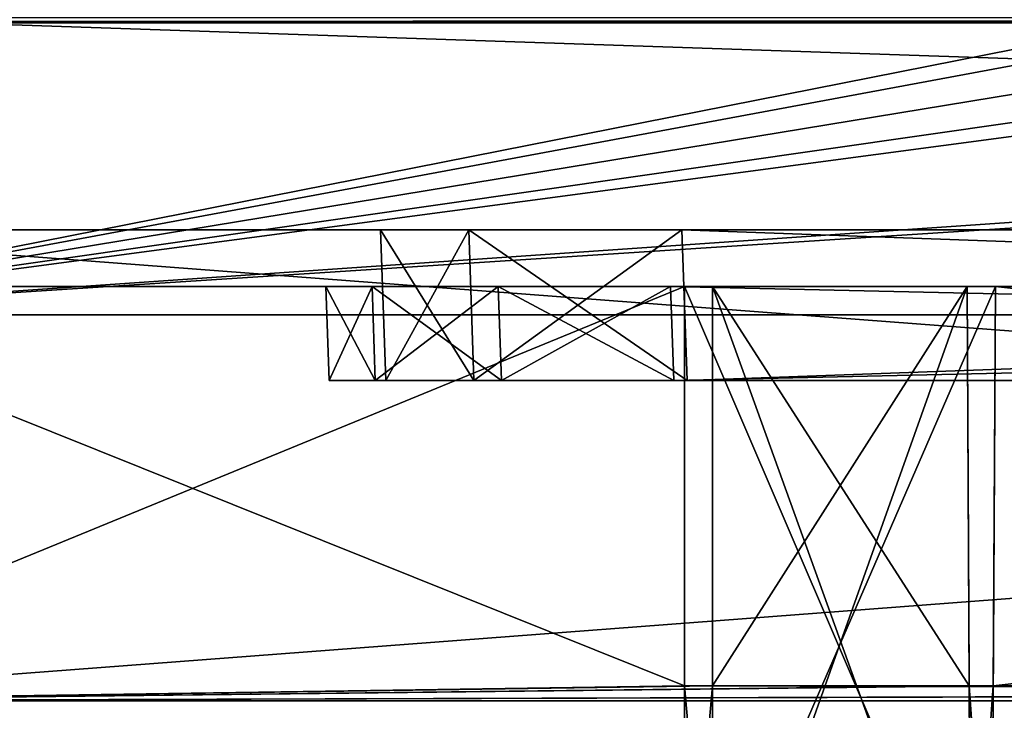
# Model space of a CAD drawing. Header units: millimetres. Extents: x -269 to 269, y -42 to 416.
# Tile 69 of 256: x -218 to -166, y 324 to 361. Entities that reach past the tile are written whole.
import ezdxf

# ---------------------------------------------------------------- set-up
doc = ezdxf.new("R2010")
doc.units = ezdxf.units.MM
doc.header["$LTSCALE"] = 65.185185
for name, color, linetype in [('2087', 7, 'CONTINUOUS'), ('2089', 7, 'CONTINUOUS'), ('2090', 7, 'CONTINUOUS'), ('2091', 7, 'CONTINUOUS'), ('2092', 7, 'CONTINUOUS'), ('2096', 7, 'CONTINUOUS'), ('2097', 7, 'CONTINUOUS'), ('2101', 7, 'CONTINUOUS'), ('2104', 7, 'CONTINUOUS'), ('2105', 7, 'CONTINUOUS'), ('2107', 7, 'CONTINUOUS'), ('2108', 7, 'CONTINUOUS'), ('2115', 7, 'CONTINUOUS'), ('2134', 7, 'CONTINUOUS'), ('2168', 7, 'CONTINUOUS'), ('2169', 7, 'CONTINUOUS'), ('2170', 7, 'CONTINUOUS'), ('2171', 7, 'CONTINUOUS'), ('2173', 7, 'CONTINUOUS'), ('2174', 7, 'CONTINUOUS'), ('2175', 7, 'CONTINUOUS'), ('2176', 7, 'CONTINUOUS'), ('2177', 7, 'CONTINUOUS'), ('2178', 7, 'CONTINUOUS'), ('2210', 7, 'CONTINUOUS'), ('2211', 7, 'CONTINUOUS'), ('2213', 7, 'CONTINUOUS'), ('2214', 7, 'CONTINUOUS'), ('2215', 7, 'CONTINUOUS'), ('2216', 7, 'CONTINUOUS'), ('2217', 7, 'CONTINUOUS'), ('2218', 7, 'CONTINUOUS'), ('2219', 7, 'CONTINUOUS'), ('2220', 7, 'CONTINUOUS'), ('2223', 7, 'CONTINUOUS'), ('2224', 7, 'CONTINUOUS'), ('2226', 7, 'CONTINUOUS'), ('2227', 7, 'CONTINUOUS'), ('2230', 7, 'CONTINUOUS'), ('2233', 7, 'CONTINUOUS'), ('3122', 7, 'CONTINUOUS'), ('3123', 7, 'CONTINUOUS'), ('3181', 7, 'CONTINUOUS'), ('3182', 7, 'CONTINUOUS'), ('3185', 7, 'CONTINUOUS')]:
    doc.layers.add(name, color=color, linetype=linetype)

msp = doc.modelspace()

# ---------------------------------------------------------------- linework, layer by layer
at = {"layer": '2087', "linetype": 'Continuous'}
for points in [[(93.002, 325, -5), (-237.002, 325, -5), (92.301, 325, -8), (93.002, 325, -5)], [(92.301, 325, -8), (-237.002, 325, -5), (-236.301, 325, -8), (92.301, 325, -8)], [(-237.002, 325, -342), (93.002, 325, -342), (-236.301, 325, -339), (-237.002, 325, -342)], [(-236.301, 325, -339), (93.002, 325, -342), (92.301, 325, -339), (-236.301, 325, -339)]]:
    msp.add_3dface(points, dxfattribs=at)
at = {"layer": '2089', "linetype": 'Continuous'}
for points in [[(-236.129, 350, -5.873), (92.129, 350, -5.873), (-182.883, 350, -46.627), (-236.129, 350, -5.873)], [(-236.129, 350, -341.127), (-236.129, 350, -5.873), (-198.873, 350, -62.617), (-236.129, 350, -341.127)], [(-198.873, 350, -62.617), (-236.129, 350, -5.873), (-194.189, 350, -51.308), (-198.873, 350, -62.617)], [(-194.189, 350, -51.308), (-236.129, 350, -5.873), (-182.883, 350, -46.627), (-194.189, 350, -51.308)], [(92.129, 350, -341.127), (-236.129, 350, -341.127), (38.883, 350, -300.373), (92.129, 350, -341.127)], [(-236.129, 350, -341.127), (-198.873, 350, -62.617), (-198.873, 350, -284.383), (-236.129, 350, -341.127)], [(38.883, 350, -300.373), (-236.129, 350, -341.127), (-182.883, 350, -300.373), (38.883, 350, -300.373)], [(-182.883, 350, -300.373), (-236.129, 350, -341.127), (-194.189, 350, -295.693), (-182.883, 350, -300.373)], [(-194.189, 350, -295.693), (-236.129, 350, -341.127), (-198.873, 350, -284.383), (-194.189, 350, -295.693)], [(-182.883, 350, -46.627), (92.129, 350, -5.873), (38.883, 350, -46.627), (-182.883, 350, -46.627)]]:
    msp.add_3dface(points, dxfattribs=at)
at = {"layer": '2090', "linetype": 'Continuous'}
for points in [[(-198.873, 350, -284.383), (-198.873, 350, -62.617), (-198.594, 342, -284.103), (-198.873, 350, -284.383)], [(-198.873, 350, -62.617), (-198.594, 342, -62.897), (-198.594, 342, -284.103), (-198.873, 350, -62.617)]]:
    msp.add_3dface(points, dxfattribs=at)
at = {"layer": '2091', "linetype": 'Continuous'}
for points in [[(-201.594, 342, -62.195), (-201.594, 342, -284.805), (-199.146, 342, -293.948), (-201.594, 342, -62.195)], [(-199.145, 342, -53.05), (-201.594, 342, -62.195), (-199.146, 342, -293.948), (-199.145, 342, -53.05)], [(-198.594, 342, -284.103), (-199.145, 342, -53.05), (-199.146, 342, -293.948), (-198.594, 342, -284.103)], [(-192.452, 342, -300.643), (-198.594, 342, -284.103), (-199.146, 342, -293.948), (-192.452, 342, -300.643)], [(-198.594, 342, -284.103), (-198.594, 342, -62.897), (-199.145, 342, -53.05), (-198.594, 342, -284.103)], [(-199.145, 342, -53.05), (-198.594, 342, -62.897), (-193.913, 342, -51.591), (-199.145, 342, -53.05)], [(-192.454, 342, -46.358), (-199.145, 342, -53.05), (-193.913, 342, -51.591), (-192.454, 342, -46.358)], [(-198.594, 342, -284.103), (-192.452, 342, -300.643), (-193.913, 342, -295.41), (-198.594, 342, -284.103)], [(-182.603, 342, -46.906), (-192.454, 342, -46.358), (-193.913, 342, -51.591), (-182.603, 342, -46.906)], [(-192.452, 342, -300.643), (-183.305, 342, -303.094), (-193.913, 342, -295.41), (-192.452, 342, -300.643)], [(-193.913, 342, -295.41), (-183.305, 342, -303.094), (-182.603, 342, -300.094), (-193.913, 342, -295.41)], [(-183.305, 342, -43.906), (-192.454, 342, -46.358), (-182.603, 342, -46.906), (-183.305, 342, -43.906)], [(39.305, 342, -43.906), (-183.305, 342, -43.906), (38.603, 342, -46.906), (39.305, 342, -43.906)], [(38.603, 342, -46.906), (-183.305, 342, -43.906), (-182.603, 342, -46.906), (38.603, 342, -46.906)], [(-183.305, 342, -303.094), (39.305, 342, -303.094), (-182.603, 342, -300.094), (-183.305, 342, -303.094)], [(-182.603, 342, -300.094), (39.305, 342, -303.094), (38.603, 342, -300.094), (-182.603, 342, -300.094)]]:
    msp.add_3dface(points, dxfattribs=at)
at = {"layer": '2092', "linetype": 'Continuous'}
for points in [[(-201.594, 342, -284.805), (-201.594, 342, -62.195), (-201.768, 347, -284.979), (-201.594, 342, -284.805)], [(-201.594, 342, -62.195), (-201.768, 347, -62.021), (-201.768, 347, -284.979), (-201.594, 342, -62.195)]]:
    msp.add_3dface(points, dxfattribs=at)
at = {"layer": '2096', "linetype": 'Continuous'}
for points in [[(-181.25, 347, -20.5), (-167.75, 347, -20.5), (-181.25, 347, -8.768), (-181.25, 347, -20.5)], [(-181.25, 347, -8.768), (-167.75, 347, -20.5), (-167.75, 347, -8.768), (-181.25, 347, -8.768)]]:
    msp.add_3dface(points, dxfattribs=at)
at = {"layer": '2097', "linetype": 'Continuous'}
for points in [[(-167.75, 347, -338.232), (-167.75, 347, -326.5), (-181.25, 347, -326.5), (-167.75, 347, -338.232)], [(-181.25, 347, -338.232), (-167.75, 347, -338.232), (-181.25, 347, -326.5), (-181.25, 347, -338.232)]]:
    msp.add_3dface(points, dxfattribs=at)
at = {"layer": '2101', "linetype": 'Continuous'}
for points in [[(-236.732, 347, -267.75), (-201.768, 347, -62.021), (-223.5, 347, -79.25), (-236.732, 347, -267.75)], [(-201.768, 347, -62.021), (-236.732, 347, -267.75), (-223.5, 347, -267.75), (-201.768, 347, -62.021)], [(-223.5, 347, -62.75), (-201.768, 347, -62.021), (-236.732, 347, -62.75), (-223.5, 347, -62.75)], [(-236.732, 347, -62.75), (-201.768, 347, -62.021), (-199.321, 347, -52.878), (-236.732, 347, -62.75)], [(-236.732, 347, -337.032), (-201.768, 347, -284.979), (-223.5, 347, -284.25), (-236.732, 347, -337.032)], [(-201.768, 347, -284.979), (-236.732, 347, -337.032), (-199.32, 347, -294.124), (-201.768, 347, -284.979)], [(-236.732, 347, -9.968), (-236.732, 347, -62.75), (-182.75, 347, -22), (-236.732, 347, -9.968)], [(-182.75, 347, -22), (-236.732, 347, -62.75), (-166.25, 347, -22), (-182.75, 347, -22)], [(-166.25, 347, -22), (-236.732, 347, -62.75), (-192.627, 347, -46.182), (-166.25, 347, -22)], [(-192.627, 347, -46.182), (-236.732, 347, -62.75), (-199.321, 347, -52.878), (-192.627, 347, -46.182)], [(-236.381, 347, -9.119), (-236.732, 347, -9.968), (-182.75, 347, -8.768), (-236.381, 347, -9.119)], [(-182.75, 347, -8.768), (-236.732, 347, -9.968), (-182.75, 347, -22), (-182.75, 347, -8.768)], [(-236.381, 347, -337.881), (-182.75, 347, -325), (-236.732, 347, -337.032), (-236.381, 347, -337.881)], [(-236.732, 347, -337.032), (-182.75, 347, -325), (-183.479, 347, -303.268), (-236.732, 347, -337.032)], [(-199.32, 347, -294.124), (-236.732, 347, -337.032), (-192.629, 347, -300.817), (-199.32, 347, -294.124)], [(-192.629, 347, -300.817), (-236.732, 347, -337.032), (-183.479, 347, -303.268), (-192.629, 347, -300.817)], [(-235.532, 347, -8.768), (-236.381, 347, -9.119), (-182.75, 347, -8.768), (-235.532, 347, -8.768)], [(-235.532, 347, -338.232), (-182.75, 347, -325), (-236.381, 347, -337.881), (-235.532, 347, -338.232)], [(-182.75, 347, -338.232), (-182.75, 347, -325), (-235.532, 347, -338.232), (-182.75, 347, -338.232)], [(-201.768, 347, -284.979), (-201.768, 347, -62.021), (-223.5, 347, -284.25), (-201.768, 347, -284.979)], [(-223.5, 347, -79.25), (-201.768, 347, -62.021), (-223.5, 347, -62.75), (-223.5, 347, -79.25)], [(-223.5, 347, -284.25), (-201.768, 347, -62.021), (-223.5, 347, -267.75), (-223.5, 347, -284.25)], [(-183.479, 347, -43.732), (-166.25, 347, -22), (-192.627, 347, -46.182), (-183.479, 347, -43.732)], [(22.25, 347, -22), (-166.25, 347, -22), (-183.479, 347, -43.732), (22.25, 347, -22)], [(38.75, 347, -22), (22.25, 347, -22), (-183.479, 347, -43.732), (38.75, 347, -22)], [(39.479, 347, -43.732), (38.75, 347, -22), (-183.479, 347, -43.732), (39.479, 347, -43.732)], [(-183.479, 347, -303.268), (-182.75, 347, -325), (39.479, 347, -303.268), (-183.479, 347, -303.268)], [(-182.75, 347, -325), (-166.25, 347, -325), (39.479, 347, -303.268), (-182.75, 347, -325)], [(-166.25, 347, -8.768), (-166.25, 347, -22), (22.25, 347, -8.768), (-166.25, 347, -8.768)], [(22.25, 347, -8.768), (-166.25, 347, -22), (22.25, 347, -22), (22.25, 347, -8.768)], [(22.25, 347, -338.232), (22.25, 347, -325), (-166.25, 347, -338.232), (22.25, 347, -338.232)], [(-166.25, 347, -338.232), (22.25, 347, -325), (-166.25, 347, -325), (-166.25, 347, -338.232)], [(-166.25, 347, -325), (22.25, 347, -325), (39.479, 347, -303.268), (-166.25, 347, -325)]]:
    msp.add_3dface(points, dxfattribs=at)
at = {"layer": '2104', "linetype": 'Continuous'}
for points in [[(-183.305, 342, -43.906), (39.305, 342, -43.906), (-183.479, 347, -43.732), (-183.305, 342, -43.906)], [(39.305, 342, -43.906), (39.479, 347, -43.732), (-183.479, 347, -43.732), (39.305, 342, -43.906)]]:
    msp.add_3dface(points, dxfattribs=at)
at = {"layer": '2105', "linetype": 'Continuous'}
for points in [[(-201.594, 342, -62.195), (-199.145, 342, -53.05), (-201.768, 347, -62.021), (-201.594, 342, -62.195)], [(-201.768, 347, -62.021), (-199.145, 342, -53.05), (-199.321, 347, -52.878), (-201.768, 347, -62.021)], [(-199.145, 342, -53.05), (-192.454, 342, -46.358), (-199.321, 347, -52.878), (-199.145, 342, -53.05)], [(-192.454, 342, -46.358), (-192.627, 347, -46.182), (-199.321, 347, -52.878), (-192.454, 342, -46.358)], [(-192.454, 342, -46.358), (-183.305, 342, -43.906), (-192.627, 347, -46.182), (-192.454, 342, -46.358)], [(-183.305, 342, -43.906), (-183.479, 347, -43.732), (-192.627, 347, -46.182), (-183.305, 342, -43.906)]]:
    msp.add_3dface(points, dxfattribs=at)
at = {"layer": '2107', "linetype": 'Continuous'}
for points in [[(-183.305, 342, -303.094), (-183.479, 347, -303.268), (39.479, 347, -303.268), (-183.305, 342, -303.094)], [(39.305, 342, -303.094), (-183.305, 342, -303.094), (39.479, 347, -303.268), (39.305, 342, -303.094)]]:
    msp.add_3dface(points, dxfattribs=at)
at = {"layer": '2108', "linetype": 'Continuous'}
for points in [[(-201.594, 342, -284.805), (-201.768, 347, -284.979), (-199.32, 347, -294.124), (-201.594, 342, -284.805)], [(-199.146, 342, -293.948), (-201.594, 342, -284.805), (-199.32, 347, -294.124), (-199.146, 342, -293.948)], [(-199.146, 342, -293.948), (-199.32, 347, -294.124), (-192.629, 347, -300.817), (-199.146, 342, -293.948)], [(-192.452, 342, -300.643), (-199.146, 342, -293.948), (-192.629, 347, -300.817), (-192.452, 342, -300.643)], [(-192.452, 342, -300.643), (-192.629, 347, -300.817), (-183.479, 347, -303.268), (-192.452, 342, -300.643)], [(-183.305, 342, -303.094), (-192.452, 342, -300.643), (-183.479, 347, -303.268), (-183.305, 342, -303.094)]]:
    msp.add_3dface(points, dxfattribs=at)
at = {"layer": '2115', "linetype": 'Continuous'}
for points in [[(-236.301, 325, -8), (-235.532, 347, -8.768), (-182.75, 347, -8.768), (-236.301, 325, -8)], [(-236.301, 325, -8), (-182.75, 347, -8.768), (-182.75, 325.8, -8.028), (-236.301, 325, -8)], [(-181.25, 347, -8.768), (-167.75, 347, -8.768), (-181.25, 325.8, -8.028), (-181.25, 347, -8.768)], [(-167.75, 347, -8.768), (-167.639, 325.8, -8.028), (-181.25, 325.8, -8.028), (-167.75, 347, -8.768)], [(-166.25, 347, -8.768), (22.25, 347, -8.768), (-166.361, 325.8, -8.028), (-166.25, 347, -8.768)], [(22.25, 347, -8.768), (22.361, 325.8, -8.028), (-166.361, 325.8, -8.028), (22.25, 347, -8.768)], [(92.301, 325, -8), (-236.301, 325, -8), (38.75, 325.8, -8.028), (92.301, 325, -8)], [(-236.301, 325, -8), (37.25, 325.8, -8.028), (38.75, 325.8, -8.028), (-236.301, 325, -8)], [(37.25, 325.8, -8.028), (-236.301, 325, -8), (23.639, 325.8, -8.028), (37.25, 325.8, -8.028)], [(23.639, 325.8, -8.028), (-236.301, 325, -8), (22.361, 325.8, -8.028), (23.639, 325.8, -8.028)], [(22.361, 325.8, -8.028), (-236.301, 325, -8), (-166.361, 325.8, -8.028), (22.361, 325.8, -8.028)], [(-166.361, 325.8, -8.028), (-236.301, 325, -8), (-167.639, 325.8, -8.028), (-166.361, 325.8, -8.028)], [(-167.639, 325.8, -8.028), (-236.301, 325, -8), (-181.25, 325.8, -8.028), (-167.639, 325.8, -8.028)], [(-181.25, 325.8, -8.028), (-236.301, 325, -8), (-182.75, 325.8, -8.028), (-181.25, 325.8, -8.028)]]:
    msp.add_3dface(points, dxfattribs=at)
at = {"layer": '2134', "linetype": 'Continuous'}
for points in [[(-235.532, 347, -338.232), (-236.301, 325, -339), (-182.75, 325.8, -338.972), (-235.532, 347, -338.232)], [(-182.75, 347, -338.232), (-235.532, 347, -338.232), (-182.75, 325.8, -338.972), (-182.75, 347, -338.232)], [(-167.75, 347, -338.232), (-181.25, 347, -338.232), (-167.639, 325.8, -338.972), (-167.75, 347, -338.232)], [(-181.25, 347, -338.232), (-181.25, 325.8, -338.972), (-167.639, 325.8, -338.972), (-181.25, 347, -338.232)], [(-166.25, 347, -338.232), (-166.361, 325.8, -338.972), (22.361, 325.8, -338.972), (-166.25, 347, -338.232)], [(22.25, 347, -338.232), (-166.25, 347, -338.232), (22.361, 325.8, -338.972), (22.25, 347, -338.232)], [(-236.301, 325, -339), (92.301, 325, -339), (-182.75, 325.8, -338.972), (-236.301, 325, -339)], [(-182.75, 325.8, -338.972), (92.301, 325, -339), (-181.25, 325.8, -338.972), (-182.75, 325.8, -338.972)], [(-181.25, 325.8, -338.972), (92.301, 325, -339), (-167.639, 325.8, -338.972), (-181.25, 325.8, -338.972)], [(-167.639, 325.8, -338.972), (92.301, 325, -339), (-166.361, 325.8, -338.972), (-167.639, 325.8, -338.972)], [(-166.361, 325.8, -338.972), (92.301, 325, -339), (22.361, 325.8, -338.972), (-166.361, 325.8, -338.972)]]:
    msp.add_3dface(points, dxfattribs=at)
at = {"layer": '2168', "linetype": 'Continuous'}
for points in [[(-182.75, 347, -325), (-182.75, 347, -338.232), (-182.75, 325.8, -338.972), (-182.75, 347, -325)], [(-182.75, 347, -325), (-182.75, 325.8, -338.972), (-182.75, 325.8, -331.157), (-182.75, 347, -325)], [(-182.75, 309, -325), (-182.75, 347, -325), (-182.75, 309, -329.688), (-182.75, 309, -325)], [(-182.75, 309, -329.688), (-182.75, 347, -325), (-182.75, 325.8, -331.157), (-182.75, 309, -329.688)]]:
    msp.add_3dface(points, dxfattribs=at)
at = {"layer": '2169', "linetype": 'Continuous'}
for points in [[(-182.75, 325.8, -338.972), (-181.25, 325.8, -338.972), (-181.25, 325.8, -331.157), (-182.75, 325.8, -338.972)], [(-182.75, 325.8, -331.157), (-182.75, 325.8, -338.972), (-181.25, 325.8, -331.157), (-182.75, 325.8, -331.157)]]:
    msp.add_3dface(points, dxfattribs=at)
at = {"layer": '2170', "linetype": 'Continuous'}
for points in [[(-182.75, 309, -329.688), (-182.75, 325.8, -331.157), (-181.25, 309, -329.688), (-182.75, 309, -329.688)], [(-182.75, 325.8, -331.157), (-181.25, 325.8, -331.157), (-181.25, 309, -329.688), (-182.75, 325.8, -331.157)]]:
    msp.add_3dface(points, dxfattribs=at)
at = {"layer": '2171', "linetype": 'Continuous'}
for points in [[(-181.25, 347, -338.232), (-181.25, 347, -326.5), (-181.25, 325.8, -331.157), (-181.25, 347, -338.232)], [(-181.25, 325.8, -338.972), (-181.25, 347, -338.232), (-181.25, 325.8, -331.157), (-181.25, 325.8, -338.972)], [(-181.25, 325.8, -331.157), (-181.25, 347, -326.5), (-181.25, 309, -326.5), (-181.25, 325.8, -331.157)], [(-181.25, 309, -329.688), (-181.25, 325.8, -331.157), (-181.25, 309, -326.5), (-181.25, 309, -329.688)]]:
    msp.add_3dface(points, dxfattribs=at)
at = {"layer": '2173', "linetype": 'Continuous'}
for points in [[(-181.25, 347, -326.5), (-167.75, 347, -326.5), (-167.551, 309, -326.5), (-181.25, 347, -326.5)], [(-181.25, 309, -326.5), (-181.25, 347, -326.5), (-167.551, 309, -326.5), (-181.25, 309, -326.5)]]:
    msp.add_3dface(points, dxfattribs=at)
at = {"layer": '2174', "linetype": 'Continuous'}
for points in [[(-167.75, 347, -326.5), (-167.75, 347, -338.232), (-167.639, 325.8, -338.972), (-167.75, 347, -326.5)], [(-167.75, 347, -326.5), (-167.639, 325.8, -338.972), (-167.639, 325.8, -331.157), (-167.75, 347, -326.5)], [(-167.551, 309, -326.5), (-167.75, 347, -326.5), (-167.551, 309, -329.688), (-167.551, 309, -326.5)], [(-167.551, 309, -329.688), (-167.75, 347, -326.5), (-167.639, 325.8, -331.157), (-167.551, 309, -329.688)]]:
    msp.add_3dface(points, dxfattribs=at)
at = {"layer": '2175', "linetype": 'Continuous'}
for points in [[(-167.639, 325.8, -338.972), (-166.361, 325.8, -338.972), (-166.361, 325.8, -331.157), (-167.639, 325.8, -338.972)], [(-167.639, 325.8, -331.157), (-167.639, 325.8, -338.972), (-166.361, 325.8, -331.157), (-167.639, 325.8, -331.157)]]:
    msp.add_3dface(points, dxfattribs=at)
at = {"layer": '2176', "linetype": 'Continuous'}
for points in [[(-166.449, 309, -329.688), (-167.551, 309, -329.688), (-167.639, 325.8, -331.157), (-166.449, 309, -329.688)], [(-166.449, 309, -329.688), (-167.639, 325.8, -331.157), (-166.361, 325.8, -331.157), (-166.449, 309, -329.688)]]:
    msp.add_3dface(points, dxfattribs=at)
at = {"layer": '2177', "linetype": 'Continuous'}
for points in [[(-166.25, 347, -338.232), (-166.25, 347, -325), (-166.449, 309, -325), (-166.25, 347, -338.232)], [(-166.25, 347, -338.232), (-166.449, 309, -325), (-166.361, 325.8, -331.157), (-166.25, 347, -338.232)], [(-166.361, 325.8, -338.972), (-166.25, 347, -338.232), (-166.361, 325.8, -331.157), (-166.361, 325.8, -338.972)], [(-166.449, 309, -325), (-166.449, 309, -329.688), (-166.361, 325.8, -331.157), (-166.449, 309, -325)]]:
    msp.add_3dface(points, dxfattribs=at)
at = {"layer": '2178', "linetype": 'Continuous'}
for points in [[(-166.25, 347, -325), (-182.75, 347, -325), (-182.75, 309, -325), (-166.25, 347, -325)], [(-166.25, 347, -325), (-182.75, 309, -325), (-166.449, 309, -325), (-166.25, 347, -325)]]:
    msp.add_3dface(points, dxfattribs=at)
at = {"layer": '2210', "linetype": 'Continuous'}
for points in [[(-166.449, 309, -17.312), (-166.25, 347, -22), (-166.361, 325.8, -15.843), (-166.449, 309, -17.312)], [(-166.25, 347, -22), (-166.449, 309, -17.312), (-166.449, 309, -22), (-166.25, 347, -22)], [(-166.25, 347, -22), (-166.25, 347, -8.768), (-166.361, 325.8, -8.028), (-166.25, 347, -22)], [(-166.25, 347, -22), (-166.361, 325.8, -8.028), (-166.361, 325.8, -15.843), (-166.25, 347, -22)]]:
    msp.add_3dface(points, dxfattribs=at)
at = {"layer": '2211', "linetype": 'Continuous'}
for points in [[(-167.551, 309, -17.312), (-166.361, 325.8, -15.843), (-167.639, 325.8, -15.843), (-167.551, 309, -17.312)], [(-166.449, 309, -17.312), (-166.361, 325.8, -15.843), (-167.551, 309, -17.312), (-166.449, 309, -17.312)]]:
    msp.add_3dface(points, dxfattribs=at)
at = {"layer": '2213', "linetype": 'Continuous'}
for points in [[(-167.75, 347, -20.5), (-181.25, 347, -20.5), (-181.25, 309, -20.5), (-167.75, 347, -20.5)], [(-167.551, 309, -20.5), (-167.75, 347, -20.5), (-181.25, 309, -20.5), (-167.551, 309, -20.5)]]:
    msp.add_3dface(points, dxfattribs=at)
at = {"layer": '2214', "linetype": 'Continuous'}
for points in [[(-181.25, 347, -20.5), (-181.25, 347, -8.768), (-181.25, 325.8, -8.028), (-181.25, 347, -20.5)], [(-181.25, 347, -20.5), (-181.25, 325.8, -8.028), (-181.25, 325.8, -15.843), (-181.25, 347, -20.5)], [(-181.25, 347, -20.5), (-181.25, 309, -17.312), (-181.25, 309, -20.5), (-181.25, 347, -20.5)], [(-181.25, 309, -17.312), (-181.25, 347, -20.5), (-181.25, 325.8, -15.843), (-181.25, 309, -17.312)]]:
    msp.add_3dface(points, dxfattribs=at)
at = {"layer": '2215', "linetype": 'Continuous'}
for points in [[(-182.75, 309, -17.312), (-181.25, 309, -17.312), (-181.25, 325.8, -15.843), (-182.75, 309, -17.312)], [(-182.75, 309, -17.312), (-181.25, 325.8, -15.843), (-182.75, 325.8, -15.843), (-182.75, 309, -17.312)]]:
    msp.add_3dface(points, dxfattribs=at)
at = {"layer": '2216', "linetype": 'Continuous'}
for points in [[(-182.75, 347, -8.768), (-182.75, 347, -22), (-182.75, 309, -22), (-182.75, 347, -8.768)], [(-182.75, 325.8, -8.028), (-182.75, 347, -8.768), (-182.75, 325.8, -15.843), (-182.75, 325.8, -8.028)], [(-182.75, 347, -8.768), (-182.75, 309, -22), (-182.75, 325.8, -15.843), (-182.75, 347, -8.768)], [(-182.75, 309, -22), (-182.75, 309, -17.312), (-182.75, 325.8, -15.843), (-182.75, 309, -22)]]:
    msp.add_3dface(points, dxfattribs=at)
at = {"layer": '2217', "linetype": 'Continuous'}
for points in [[(-181.25, 325.8, -8.028), (-182.75, 325.8, -8.028), (-182.75, 325.8, -15.843), (-181.25, 325.8, -8.028)], [(-181.25, 325.8, -15.843), (-181.25, 325.8, -8.028), (-182.75, 325.8, -15.843), (-181.25, 325.8, -15.843)]]:
    msp.add_3dface(points, dxfattribs=at)
at = {"layer": '2218', "linetype": 'Continuous'}
for points in [[(-182.75, 347, -22), (-166.25, 347, -22), (-166.449, 309, -22), (-182.75, 347, -22)], [(-182.75, 347, -22), (-166.449, 309, -22), (-182.75, 309, -22), (-182.75, 347, -22)]]:
    msp.add_3dface(points, dxfattribs=at)
at = {"layer": '2219', "linetype": 'Continuous'}
for points in [[(-167.75, 347, -8.768), (-167.75, 347, -20.5), (-167.639, 325.8, -15.843), (-167.75, 347, -8.768)], [(-167.639, 325.8, -15.843), (-167.75, 347, -20.5), (-167.551, 309, -20.5), (-167.639, 325.8, -15.843)], [(-167.639, 325.8, -8.028), (-167.75, 347, -8.768), (-167.639, 325.8, -15.843), (-167.639, 325.8, -8.028)], [(-167.551, 309, -17.312), (-167.639, 325.8, -15.843), (-167.551, 309, -20.5), (-167.551, 309, -17.312)]]:
    msp.add_3dface(points, dxfattribs=at)
at = {"layer": '2220', "linetype": 'Continuous'}
for points in [[(-166.361, 325.8, -8.028), (-167.639, 325.8, -8.028), (-167.639, 325.8, -15.843), (-166.361, 325.8, -8.028)], [(-166.361, 325.8, -15.843), (-166.361, 325.8, -8.028), (-167.639, 325.8, -15.843), (-166.361, 325.8, -15.843)]]:
    msp.add_3dface(points, dxfattribs=at)
at = {"layer": '2223', "linetype": 'Continuous'}
for points in [[(-182.883, 350, -46.627), (38.883, 350, -46.627), (-182.603, 342, -46.906), (-182.883, 350, -46.627)], [(38.883, 350, -46.627), (38.603, 342, -46.906), (-182.603, 342, -46.906), (38.883, 350, -46.627)]]:
    msp.add_3dface(points, dxfattribs=at)
at = {"layer": '2224', "linetype": 'Continuous'}
for points in [[(-198.873, 350, -62.617), (-194.189, 350, -51.308), (-198.594, 342, -62.897), (-198.873, 350, -62.617)], [(-198.594, 342, -62.897), (-194.189, 350, -51.308), (-193.913, 342, -51.591), (-198.594, 342, -62.897)], [(-194.189, 350, -51.308), (-182.883, 350, -46.627), (-193.913, 342, -51.591), (-194.189, 350, -51.308)], [(-182.883, 350, -46.627), (-182.603, 342, -46.906), (-193.913, 342, -51.591), (-182.883, 350, -46.627)]]:
    msp.add_3dface(points, dxfattribs=at)
at = {"layer": '2226', "linetype": 'Continuous'}
for points in [[(38.883, 350, -300.373), (-182.883, 350, -300.373), (38.603, 342, -300.094), (38.883, 350, -300.373)], [(-182.883, 350, -300.373), (-182.603, 342, -300.094), (38.603, 342, -300.094), (-182.883, 350, -300.373)]]:
    msp.add_3dface(points, dxfattribs=at)
at = {"layer": '2227', "linetype": 'Continuous'}
for points in [[(-194.189, 350, -295.693), (-198.873, 350, -284.383), (-193.913, 342, -295.41), (-194.189, 350, -295.693)], [(-198.873, 350, -284.383), (-198.594, 342, -284.103), (-193.913, 342, -295.41), (-198.873, 350, -284.383)], [(-182.883, 350, -300.373), (-194.189, 350, -295.693), (-182.603, 342, -300.094), (-182.883, 350, -300.373)], [(-194.189, 350, -295.693), (-193.913, 342, -295.41), (-182.603, 342, -300.094), (-194.189, 350, -295.693)]]:
    msp.add_3dface(points, dxfattribs=at)
at = {"layer": '2230', "linetype": 'Continuous'}
for points in [[(-237.002, 325, -5), (93.002, 325, -5), (-236.129, 350, -5.873), (-237.002, 325, -5)], [(93.002, 325, -5), (92.129, 350, -5.873), (-236.129, 350, -5.873), (93.002, 325, -5)]]:
    msp.add_3dface(points, dxfattribs=at)
at = {"layer": '2233', "linetype": 'Continuous'}
for points in [[(93.002, 325, -342), (-237.002, 325, -342), (92.129, 350, -341.127), (93.002, 325, -342)], [(-237.002, 325, -342), (-236.129, 350, -341.127), (92.129, 350, -341.127), (-237.002, 325, -342)]]:
    msp.add_3dface(points, dxfattribs=at)
at = {"layer": '3122', "linetype": 'Continuous'}
for points in [[(241, 361, -30.051), (241, 361, -25.743), (-241, 361, -25.743), (241, 361, -30.051)], [(220.495, 361, -30.122), (241, 361, -30.051), (-241, 361, -25.743), (220.495, 361, -30.122)], [(-220.495, 361, -30.122), (220.495, 361, -30.122), (-241, 361, -25.743), (-220.495, 361, -30.122)], [(-221.557, 361, -361), (221.557, 361, -361), (-221.557, 361, -34.237), (-221.557, 361, -361)], [(-221.557, 361, -34.237), (221.557, 361, -361), (-221.287, 361, -32.112), (-221.557, 361, -34.237)], [(-221.287, 361, -32.112), (221.557, 361, -361), (-220.495, 361, -30.122), (-221.287, 361, -32.112)], [(221.557, 361, -361), (220.495, 361, -30.122), (-220.495, 361, -30.122), (221.557, 361, -361)]]:
    msp.add_3dface(points, dxfattribs=at)
at = {"layer": '3123', "linetype": 'Continuous'}
for points in [[(241, 361.256, -23.802), (-241, 361.256, -23.802), (-241, 361.064, -24.764), (241, 361.256, -23.802)], [(241, 361.064, -24.764), (241, 361.256, -23.802), (-241, 361.064, -24.764), (241, 361.064, -24.764)], [(-241, 361, -25.743), (241, 361, -25.743), (241, 361.064, -24.764), (-241, 361, -25.743)], [(-241, 361, -25.743), (241, 361.064, -24.764), (-241, 361.064, -24.764), (-241, 361, -25.743)]]:
    msp.add_3dface(points, dxfattribs=at)
at = {"layer": '3181', "linetype": 'Continuous'}
for points in [[(-236.554, 345.5, -364.041), (75, 367, -363.29), (226.806, 375.5, -362.994), (-236.554, 345.5, -364.041)], [(236.554, 345.5, -364.041), (-236.554, 345.5, -364.041), (226.806, 375.5, -362.994), (236.554, 345.5, -364.041)], [(-81.627, 374.291, -363.036), (-236.554, 345.5, -364.041), (-84.887, 375.5, -362.994), (-81.627, 374.291, -363.036)], [(-84.887, 375.5, -362.994), (-236.554, 345.5, -364.041), (-226.806, 375.5, -362.994), (-84.887, 375.5, -362.994)], [(-79.943, 371.25, -363.142), (-236.554, 345.5, -364.041), (-81.627, 374.291, -363.036), (-79.943, 371.25, -363.142)], [(-78.259, 368.208, -363.248), (-236.554, 345.5, -364.041), (-79.943, 371.25, -363.142), (-78.259, 368.208, -363.248)], [(-75, 367, -363.29), (-236.554, 345.5, -364.041), (-78.259, 368.208, -363.248), (-75, 367, -363.29)], [(-75, 367, -363.29), (75, 367, -363.29), (-236.554, 345.5, -364.041), (-75, 367, -363.29)]]:
    msp.add_3dface(points, dxfattribs=at)
at = {"layer": '3182', "linetype": 'Continuous'}
for points in [[(-236.554, 345.5, -364.041), (236.554, 345.5, -364.041), (-236.554, 345.5, -361.541), (-236.554, 345.5, -364.041)], [(236.554, 345.5, -364.041), (236.554, 345.5, -361.541), (-236.554, 345.5, -361.541), (236.554, 345.5, -364.041)]]:
    msp.add_3dface(points, dxfattribs=at)
at = {"layer": '3185', "linetype": 'Continuous'}
for points in [[(236.554, 345.5, -361.541), (-221.557, 361, -361), (-236.554, 345.5, -361.541), (236.554, 345.5, -361.541)], [(221.557, 361, -361), (-221.557, 361, -361), (236.554, 345.5, -361.541), (221.557, 361, -361)]]:
    msp.add_3dface(points, dxfattribs=at)

doc.saveas('drawing.dxf')
